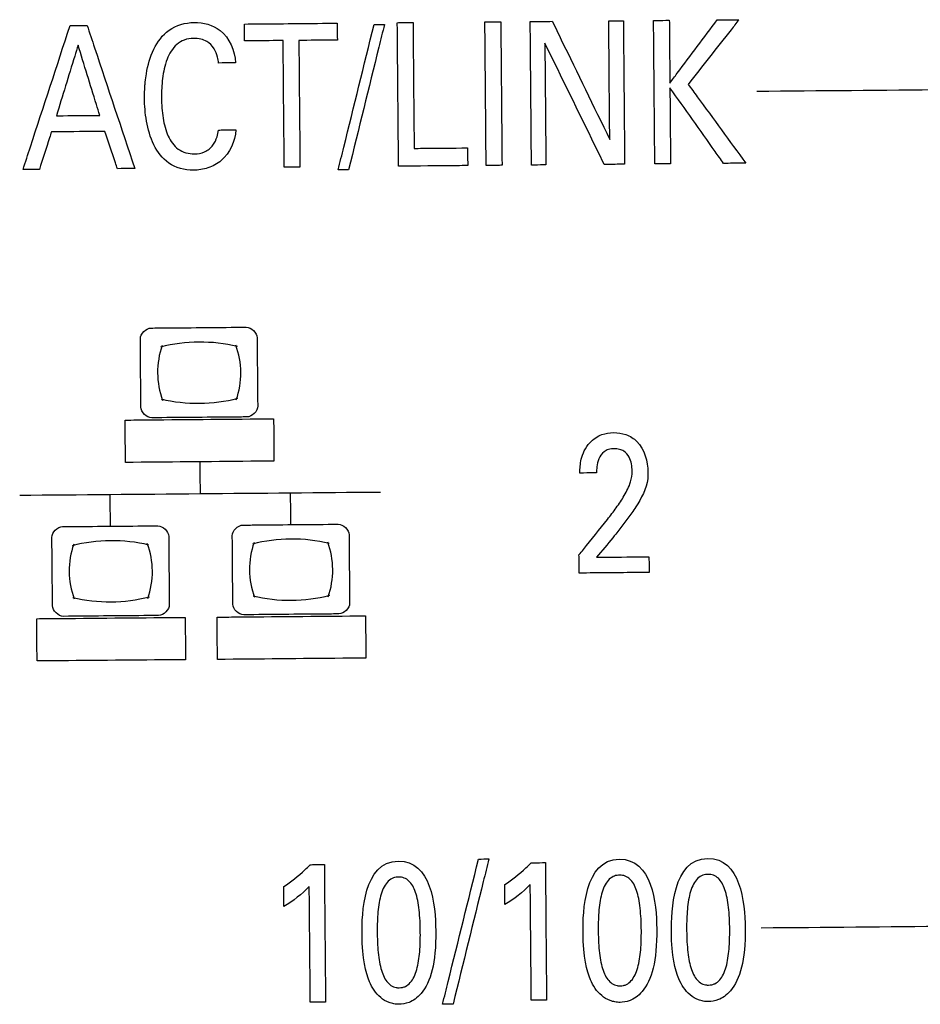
# Model space of a CAD drawing. Header units: inches. Extents: x 0 to 34, y 0 to 22.
# Tile 22 of 69: x 5.803 to 6.243, y 6.931 to 7.412. Entities that reach past the tile are written whole.
import ezdxf

# ---------------------------------------------------------------- set-up
doc = ezdxf.new("R2010")
doc.units = ezdxf.units.IN
doc.header["$LTSCALE"] = 1.87
doc.header["$MEASUREMENT"] = 0
doc.layers.add('DATUMCURVES', color=7, linetype='CONTINUOUS')

msp = doc.modelspace()

# ---------------------------------------------------------------- linework, layer by layer
at = {"layer": 'DATUMCURVES', "color": 40, "linetype": 'CONTINUOUS'}
for points, knots in [([(5.80416, 7.33899, 1.13017), (5.80536, 7.34266, 1.13017), (5.81303, 7.36613, 1.13017), (5.82071, 7.38961, 1.13017), (5.82718, 7.40942, 1.13017)], [0, 0, 0, 0, 0.15625, 1, 1, 1, 1]), ([(5.82718, 7.40942, 1.13017), (5.82762, 7.40943, 1.13017), (5.83039, 7.40945, 1.13017), (5.83317, 7.40947, 1.13017), (5.83551, 7.4095, 1.13017)], [0, 0, 0, 0, 0.15625, 1, 1, 1, 1]), ([(5.83551, 7.4095, 1.13017), (5.83672, 7.40585, 1.13017), (5.8445, 7.3825, 1.13017), (5.85227, 7.35916, 1.13017), (5.85883, 7.33946, 1.13017)], [0, 0, 0, 0, 0.15625, 1, 1, 1, 1]), ([(5.86396, 7.38174, 1.13017), (5.8641, 7.38312, 1.13017), (5.86484, 7.38864, 1.13017), (5.86734, 7.39791, 1.13017), (5.87503, 7.40847, 1.13017), (5.88794, 7.41215, 1.13017), (5.90322, 7.40822, 1.13017), (5.90774, 7.39702, 1.13017), (5.90816, 7.39116, 1.13017)], [0, 0, 0, 0, 0.057357, 0.231043, 0.395389, 0.572622, 0.756326, 1, 1, 1, 1]), ([(5.91251, 7.41017, 1.13017), (5.91487, 7.41019, 1.13017), (5.92998, 7.41032, 1.13017), (5.9451, 7.41045, 1.13017), (5.95785, 7.41056, 1.13017)], [0, 0, 0, 0, 0.15625, 1, 1, 1, 1]), ([(5.91258, 7.4019, 1.13017), (5.91258, 7.40233, 1.13017), (5.91255, 7.40509, 1.13017), (5.91253, 7.40784, 1.13017), (5.91251, 7.41017, 1.13017)], [0, 0, 0, 0, 0.15625, 1, 1, 1, 1]), ([(5.95785, 7.41056, 1.13017), (5.95785, 7.41013, 1.13017), (5.95787, 7.40738, 1.13017), (5.9579, 7.40462, 1.13017), (5.95792, 7.4023, 1.13017)], [0, 0, 0, 0, 0.15625, 1, 1, 1, 1]), ([(5.95833, 7.33878, 1.13017), (5.95924, 7.34248, 1.13017), (5.9651, 7.36617, 1.13017), (5.97095, 7.38986, 1.13017), (5.97589, 7.40985, 1.13017)], [0, 0, 0, 0, 0.15625, 1, 1, 1, 1]), ([(5.98095, 7.40989, 1.13017), (5.98004, 7.40619, 1.13017), (5.97421, 7.3825, 1.13017), (5.96837, 7.35881, 1.13017), (5.96345, 7.33882, 1.13017)], [0, 0, 0, 0, 0.15625, 1, 1, 1, 1]), ([(5.98725, 7.41082, 1.13017), (5.98765, 7.41082, 1.13017), (5.99022, 7.41085, 1.13017), (5.99278, 7.41087, 1.13017), (5.99494, 7.41089, 1.13017)], [0, 0, 0, 0, 0.15625, 1, 1, 1, 1]), ([(5.98786, 7.34059, 1.13017), (5.98783, 7.34425, 1.13017), (5.98763, 7.36766, 1.13017), (5.98742, 7.39107, 1.13017), (5.98725, 7.41082, 1.13017)], [0, 0, 0, 0, 0.15625, 1, 1, 1, 1]), ([(5.99494, 7.41089, 1.13017), (5.99497, 7.40768, 1.13017), (5.99515, 7.38716, 1.13017), (5.99533, 7.36663, 1.13017), (5.99548, 7.34932, 1.13017)], [0, 0, 0, 0, 0.15625, 1, 1, 1, 1]), ([(6.0301, 7.41119, 1.13017), (6.0305, 7.4112, 1.13017), (6.0331, 7.41122, 1.13017), (6.03569, 7.41124, 1.13017), (6.03788, 7.41126, 1.13017)], [0, 0, 0, 0, 0.15625, 1, 1, 1, 1]), ([(6.03071, 7.34096, 1.13017), (6.03068, 7.34462, 1.13017), (6.03047, 7.36803, 1.13017), (6.03027, 7.39144, 1.13017), (6.0301, 7.41119, 1.13017)], [0, 0, 0, 0, 0.15625, 1, 1, 1, 1]), ([(6.03788, 7.41126, 1.13017), (6.03791, 7.4076, 1.13017), (6.03812, 7.38419, 1.13017), (6.03832, 7.36078, 1.13017), (6.03849, 7.34103, 1.13017)], [0, 0, 0, 0, 0.15625, 1, 1, 1, 1]), ([(6.05227, 7.41139, 1.13017), (6.05284, 7.41139, 1.13017), (6.05644, 7.41142, 1.13017), (6.06004, 7.41145, 1.13017), (6.06308, 7.41148, 1.13017)], [0, 0, 0, 0, 0.15625, 1, 1, 1, 1]), ([(6.05289, 7.34116, 1.13017), (6.05285, 7.34482, 1.13017), (6.05265, 7.36823, 1.13017), (6.05245, 7.39163, 1.13017), (6.05227, 7.41139, 1.13017)], [0, 0, 0, 0, 0.15625, 1, 1, 1, 1]), ([(6.06308, 7.41148, 1.13017), (6.06455, 7.40847, 1.13017), (6.07392, 7.38919, 1.13017), (6.08328, 7.36992, 1.13017), (6.09119, 7.35365, 1.13017)], [0, 0, 0, 0, 0.15625, 1, 1, 1, 1]), ([(6.09068, 7.41172, 1.13017), (6.09106, 7.41173, 1.13017), (6.09344, 7.41175, 1.13017), (6.09583, 7.41177, 1.13017), (6.09784, 7.41178, 1.13017)], [0, 0, 0, 0, 0.15625, 1, 1, 1, 1]), ([(6.09119, 7.35365, 1.13017), (6.09116, 7.35668, 1.13017), (6.09099, 7.37603, 1.13017), (6.09082, 7.39539, 1.13017), (6.09068, 7.41172, 1.13017)], [0, 0, 0, 0, 0.15625, 1, 1, 1, 1]), ([(6.09784, 7.41178, 1.13017), (6.09788, 7.40813, 1.13017), (6.09808, 7.38472, 1.13017), (6.09828, 7.36131, 1.13017), (6.09846, 7.34156, 1.13017)], [0, 0, 0, 0, 0.15625, 1, 1, 1, 1]), ([(6.11261, 7.41191, 1.13017), (6.11301, 7.41192, 1.13017), (6.11558, 7.41194, 1.13017), (6.11815, 7.41196, 1.13017), (6.12032, 7.41198, 1.13017)], [0, 0, 0, 0, 0.15625, 1, 1, 1, 1]), ([(6.11323, 7.34168, 1.13017), (6.11319, 7.34534, 1.13017), (6.11299, 7.36875, 1.13017), (6.11279, 7.39216, 1.13017), (6.11261, 7.41191, 1.13017)], [0, 0, 0, 0, 0.15625, 1, 1, 1, 1]), ([(6.12032, 7.41198, 1.13017), (6.12033, 7.41038, 1.13017), (6.12042, 7.40014, 1.13017), (6.12051, 7.38989, 1.13017), (6.12059, 7.38125, 1.13017)], [0, 0, 0, 0, 0.15625, 1, 1, 1, 1]), ([(6.12059, 7.38125, 1.13017), (6.12179, 7.38286, 1.13017), (6.1295, 7.39317, 1.13017), (6.13722, 7.40348, 1.13017), (6.14373, 7.41218, 1.13017)], [0, 0, 0, 0, 0.15625, 1, 1, 1, 1]), ([(6.15439, 7.41228, 1.13017), (6.15309, 7.41063, 1.13017), (6.14481, 7.40008, 1.13017), (6.13653, 7.38954, 1.13017), (6.12954, 7.38064, 1.13017)], [0, 0, 0, 0, 0.15625, 1, 1, 1, 1]), ([(6.14373, 7.41218, 1.13017), (6.14428, 7.41219, 1.13017), (6.14784, 7.41222, 1.13017), (6.15139, 7.41225, 1.13017), (6.15439, 7.41228, 1.13017)], [0, 0, 0, 0, 0.15625, 1, 1, 1, 1]), ([(5.83108, 7.39983, 1.13017), (5.83053, 7.39803, 1.13017), (5.827, 7.38652, 1.13017), (5.82348, 7.37501, 1.13017), (5.8205, 7.36529, 1.13017)], [0, 0, 0, 0, 0.15625, 1, 1, 1, 1]), ([(5.84173, 7.36548, 1.13017), (5.84117, 7.36727, 1.13017), (5.83762, 7.37872, 1.13017), (5.83407, 7.39017, 1.13017), (5.83108, 7.39983, 1.13017)], [0, 0, 0, 0, 0.15625, 1, 1, 1, 1]), ([(5.89984, 7.39109, 1.13017), (5.89971, 7.39207, 1.13017), (5.89931, 7.39449, 1.13017), (5.89781, 7.39842, 1.13017), (5.89476, 7.40154, 1.13017), (5.89104, 7.40294, 1.13017), (5.88727, 7.40331, 1.13017), (5.88307, 7.40266, 1.13017), (5.87794, 7.39956, 1.13017), (5.87403, 7.39271, 1.13017), (5.87218, 7.38358, 1.13017), (5.87173, 7.37387, 1.13017), (5.87216, 7.3674, 1.13017), (5.87267, 7.36414, 1.13017)], [0, 0, 0, 0, 0.045199, 0.111823, 0.189325, 0.235317, 0.290671, 0.361205, 0.425176, 0.557581, 0.70511, 0.849242, 1, 1, 1, 1]), ([(5.93141, 7.40207, 1.13017), (5.93042, 7.40206, 1.13017), (5.92415, 7.402, 1.13017), (5.91787, 7.40195, 1.13017), (5.91258, 7.4019, 1.13017)], [0, 0, 0, 0, 0.15625, 1, 1, 1, 1]), ([(5.93195, 7.3401, 1.13017), (5.93192, 7.34333, 1.13017), (5.93174, 7.36398, 1.13017), (5.93156, 7.38464, 1.13017), (5.93141, 7.40207, 1.13017)], [0, 0, 0, 0, 0.15625, 1, 1, 1, 1]), ([(5.95792, 7.4023, 1.13017), (5.95694, 7.40229, 1.13017), (5.95066, 7.40223, 1.13017), (5.94439, 7.40218, 1.13017), (5.9391, 7.40213, 1.13017)], [0, 0, 0, 0, 0.15625, 1, 1, 1, 1]), ([(5.9391, 7.40213, 1.13017), (5.93912, 7.3989, 1.13017), (5.9393, 7.37825, 1.13017), (5.93948, 7.3576, 1.13017), (5.93964, 7.34017, 1.13017)], [0, 0, 0, 0, 0.15625, 1, 1, 1, 1]), ([(6.0885, 7.34147, 1.13017), (6.08699, 7.34456, 1.13017), (6.0773, 7.36435, 1.13017), (6.06761, 7.38415, 1.13017), (6.05943, 7.40085, 1.13017)], [0, 0, 0, 0, 0.15625, 1, 1, 1, 1]), ([(6.05943, 7.40085, 1.13017), (6.05946, 7.39774, 1.13017), (6.05963, 7.37787, 1.13017), (6.05981, 7.35799, 1.13017), (6.05995, 7.34122, 1.13017)], [0, 0, 0, 0, 0.15625, 1, 1, 1, 1]), ([(5.90816, 7.39116, 1.13017), (5.90772, 7.39116, 1.13017), (5.90495, 7.39113, 1.13017), (5.90218, 7.39111, 1.13017), (5.89984, 7.39109, 1.13017)], [0, 0, 0, 0, 0.15625, 1, 1, 1, 1]), ([(5.90829, 7.35838, 1.13017), (5.90787, 7.35284, 1.13017), (5.90426, 7.34438, 1.13017), (5.89478, 7.33945, 1.13017), (5.88576, 7.33797, 1.13017), (5.87486, 7.3408, 1.13017), (5.86739, 7.35099, 1.13017), (5.86476, 7.36052, 1.13017), (5.86377, 7.36826, 1.13017), (5.86352, 7.37398, 1.13017), (5.86365, 7.37843, 1.13017), (5.86388, 7.38105, 1.13017), (5.86396, 7.38174, 1.13017)], [0, 0, 0, 0, 0.192221, 0.277294, 0.361246, 0.506173, 0.638891, 0.777948, 0.845931, 0.908683, 0.976059, 1, 1, 1, 1]), ([(6.12954, 7.38064, 1.13017), (6.13101, 7.37863, 1.13017), (6.14041, 7.36578, 1.13017), (6.1498, 7.35292, 1.13017), (6.15773, 7.34207, 1.13017)], [0, 0, 0, 0, 0.15625, 1, 1, 1, 1]), ([(6.14683, 7.34198, 1.13017), (6.14547, 7.34391, 1.13017), (6.13673, 7.35625, 1.13017), (6.12798, 7.36859, 1.13017), (6.12061, 7.37901, 1.13017)], [0, 0, 0, 0, 0.15625, 1, 1, 1, 1]), ([(6.12061, 7.37901, 1.13017), (6.12062, 7.37707, 1.13017), (6.12073, 7.36465, 1.13017), (6.12084, 7.35223, 1.13017), (6.12093, 7.34175, 1.13017)], [0, 0, 0, 0, 0.15625, 1, 1, 1, 1]), ([(5.8205, 7.36529, 1.13017), (5.82161, 7.3653, 1.13017), (5.82868, 7.36537, 1.13017), (5.83576, 7.36543, 1.13017), (5.84173, 7.36548, 1.13017)], [0, 0, 0, 0, 0.15625, 1, 1, 1, 1]), ([(5.87267, 7.36414, 1.13017), (5.87315, 7.36112, 1.13017), (5.87452, 7.35552, 1.13017), (5.87957, 7.34815, 1.13017), (5.88695, 7.34615, 1.13017), (5.89318, 7.34721, 1.13017), (5.89726, 7.35047, 1.13017), (5.89912, 7.35458, 1.13017), (5.89959, 7.35719, 1.13017), (5.89973, 7.3583, 1.13017)], [0, 0, 0, 0, 0.210048, 0.393244, 0.582485, 0.697182, 0.818213, 0.922983, 1, 1, 1, 1]), ([(5.81808, 7.3574, 1.13017), (5.81777, 7.35644, 1.13017), (5.8158, 7.35033, 1.13017), (5.81383, 7.34422, 1.13017), (5.81217, 7.33906, 1.13017)], [0, 0, 0, 0, 0.15625, 1, 1, 1, 1]), ([(5.84413, 7.35763, 1.13017), (5.84277, 7.35761, 1.13017), (5.83409, 7.35754, 1.13017), (5.8254, 7.35746, 1.13017), (5.81808, 7.3574, 1.13017)], [0, 0, 0, 0, 0.15625, 1, 1, 1, 1]), ([(5.85035, 7.33939, 1.13017), (5.85003, 7.34034, 1.13017), (5.84795, 7.34642, 1.13017), (5.84588, 7.3525, 1.13017), (5.84413, 7.35763, 1.13017)], [0, 0, 0, 0, 0.15625, 1, 1, 1, 1]), ([(5.89973, 7.3583, 1.13017), (5.90018, 7.35831, 1.13017), (5.90303, 7.35833, 1.13017), (5.90589, 7.35836, 1.13017), (5.90829, 7.35838, 1.13017)], [0, 0, 0, 0, 0.15625, 1, 1, 1, 1]), ([(5.99548, 7.34932, 1.13017), (5.99684, 7.34933, 1.13017), (6.00555, 7.34941, 1.13017), (6.01426, 7.34948, 1.13017), (6.02162, 7.34955, 1.13017)], [0, 0, 0, 0, 0.15625, 1, 1, 1, 1]), ([(6.02162, 7.34955, 1.13017), (6.02162, 7.3491, 1.13017), (6.02164, 7.34621, 1.13017), (6.02167, 7.34332, 1.13017), (6.02169, 7.34089, 1.13017)], [0, 0, 0, 0, 0.15625, 1, 1, 1, 1]), ([(6.09846, 7.34156, 1.13017), (6.09794, 7.34155, 1.13017), (6.09462, 7.34152, 1.13017), (6.0913, 7.34149, 1.13017), (6.0885, 7.34147, 1.13017)], [0, 0, 0, 0, 0.15625, 1, 1, 1, 1]), ([(6.12093, 7.34175, 1.13017), (6.12053, 7.34175, 1.13017), (6.11796, 7.34173, 1.13017), (6.11539, 7.3417, 1.13017), (6.11323, 7.34168, 1.13017)], [0, 0, 0, 0, 0.15625, 1, 1, 1, 1]), ([(6.15773, 7.34207, 1.13017), (6.15716, 7.34207, 1.13017), (6.15353, 7.34204, 1.13017), (6.1499, 7.342, 1.13017), (6.14683, 7.34198, 1.13017)], [0, 0, 0, 0, 0.15625, 1, 1, 1, 1]), ([(5.81217, 7.33906, 1.13017), (5.81175, 7.33905, 1.13017), (5.80908, 7.33903, 1.13017), (5.80641, 7.33901, 1.13017), (5.80416, 7.33899, 1.13017)], [0, 0, 0, 0, 0.15625, 1, 1, 1, 1]), ([(5.85883, 7.33946, 1.13017), (5.85839, 7.33946, 1.13017), (5.85556, 7.33944, 1.13017), (5.85274, 7.33941, 1.13017), (5.85035, 7.33939, 1.13017)], [0, 0, 0, 0, 0.15625, 1, 1, 1, 1]), ([(5.93964, 7.34017, 1.13017), (5.93924, 7.34017, 1.13017), (5.93667, 7.34014, 1.13017), (5.93411, 7.34012, 1.13017), (5.93195, 7.3401, 1.13017)], [0, 0, 0, 0, 0.15625, 1, 1, 1, 1]), ([(6.02169, 7.34089, 1.13017), (6.01993, 7.34087, 1.13017), (6.00865, 7.34077, 1.13017), (5.99738, 7.34067, 1.13017), (5.98786, 7.34059, 1.13017)], [0, 0, 0, 0, 0.15625, 1, 1, 1, 1]), ([(6.03849, 7.34103, 1.13017), (6.03809, 7.34103, 1.13017), (6.03549, 7.34101, 1.13017), (6.0329, 7.34098, 1.13017), (6.03071, 7.34096, 1.13017)], [0, 0, 0, 0, 0.15625, 1, 1, 1, 1]), ([(6.05995, 7.34122, 1.13017), (6.05958, 7.34122, 1.13017), (6.05723, 7.3412, 1.13017), (6.05487, 7.34117, 1.13017), (6.05289, 7.34116, 1.13017)], [0, 0, 0, 0, 0.15625, 1, 1, 1, 1]), ([(5.86679, 7.26143, 1.13017), (5.86922, 7.26145, 1.13017), (5.88473, 7.26159, 1.13017), (5.90025, 7.26173, 1.13017), (5.91334, 7.26184, 1.13017)], [0, 0, 0, 0, 0.15625, 1, 1, 1, 1]), ([(5.86184, 7.22276, 1.13017), (5.86183, 7.2245, 1.13017), (5.86173, 7.23561, 1.13017), (5.86163, 7.24672, 1.13017), (5.86155, 7.2561, 1.13017)], [0, 0, 0, 0, 0.15625, 1, 1, 1, 1]), ([(5.91868, 7.2566, 1.13017), (5.91869, 7.25486, 1.13017), (5.91879, 7.24375, 1.13017), (5.91888, 7.23263, 1.13017), (5.91897, 7.22326, 1.13017)], [0, 0, 0, 0, 0.15625, 1, 1, 1, 1]), ([(5.87221, 7.25285, 1.13017), (5.8707, 7.24855, 1.13017), (5.86921, 7.23946, 1.13017), (5.87086, 7.23035, 1.13017), (5.87245, 7.22605, 1.13017)], [0, 0, 0, 0, 0.501367, 1, 1, 1, 1]), ([(5.909, 7.25242, 1.13017), (5.90283, 7.25388, 1.13017), (5.89016, 7.25529, 1.13017), (5.87758, 7.25366, 1.13017), (5.87146, 7.25209, 1.13017)], [0, 0, 0, 0, 0.498849, 1, 1, 1, 1]), ([(5.9085, 7.22629, 1.13017), (5.91, 7.23061, 1.13017), (5.9115, 7.23976, 1.13017), (5.90985, 7.24881, 1.13017), (5.90826, 7.25309, 1.13017)], [0, 0, 0, 0, 0.498481, 1, 1, 1, 1]), ([(5.87171, 7.22672, 1.13017), (5.87788, 7.22526, 1.13017), (5.89054, 7.22385, 1.13017), (5.90313, 7.22548, 1.13017), (5.90925, 7.22705, 1.13017)], [0, 0, 0, 0, 0.498958, 1, 1, 1, 1]), ([(5.85411, 7.2164, 1.13017), (5.85789, 7.21643, 1.13017), (5.88211, 7.21664, 1.13017), (5.90632, 7.21685, 1.13017), (5.92675, 7.21703, 1.13017)], [0, 0, 0, 0, 0.15625, 1, 1, 1, 1]), ([(5.85429, 7.19567, 1.13017), (5.85428, 7.19675, 1.13017), (5.85422, 7.20366, 1.13017), (5.85416, 7.21057, 1.13017), (5.85411, 7.2164, 1.13017)], [0, 0, 0, 0, 0.15625, 1, 1, 1, 1]), ([(5.91372, 7.21792, 1.13017), (5.9113, 7.2179, 1.13017), (5.89578, 7.21777, 1.13017), (5.88027, 7.21763, 1.13017), (5.86718, 7.21752, 1.13017)], [0, 0, 0, 0, 0.15625, 1, 1, 1, 1]), ([(5.92675, 7.21703, 1.13017), (5.92676, 7.21595, 1.13017), (5.92682, 7.20905, 1.13017), (5.92688, 7.20214, 1.13017), (5.92693, 7.19631, 1.13017)], [0, 0, 0, 0, 0.15625, 1, 1, 1, 1]), ([(6.07655, 7.19047, 1.13017), (6.07659, 7.19273, 1.13017), (6.07685, 7.19647, 1.13017), (6.0786, 7.20153, 1.13017), (6.08102, 7.20518, 1.13017), (6.0841, 7.20781, 1.13017), (6.088, 7.20976, 1.13017), (6.09315, 7.21057, 1.13017), (6.09928, 7.20966, 1.13017), (6.10773, 7.20453, 1.13017), (6.10979, 7.19613, 1.13017), (6.10984, 7.19076, 1.13017)], [0, 0, 0, 0, 0.117933, 0.193218, 0.2772, 0.343364, 0.402122, 0.502872, 0.610173, 0.720014, 1, 1, 1, 1]), ([(6.10214, 7.19148, 1.13017), (6.10212, 7.19377, 1.13017), (6.10154, 7.19753, 1.13017), (6.09864, 7.20105, 1.13017), (6.09589, 7.20223, 1.13017), (6.09331, 7.2025, 1.13017), (6.09066, 7.20216, 1.13017), (6.08773, 7.20069, 1.13017), (6.08559, 7.19756, 1.13017), (6.0848, 7.19384, 1.13017), (6.08471, 7.19152, 1.13017), (6.08472, 7.19054, 1.13017)], [0, 0, 0, 0, 0.213311, 0.336592, 0.405226, 0.485931, 0.575221, 0.650003, 0.784249, 0.909823, 1, 1, 1, 1]), ([(5.92693, 7.19631, 1.13017), (5.92315, 7.19628, 1.13017), (5.89894, 7.19606, 1.13017), (5.87472, 7.19585, 1.13017), (5.85429, 7.19567, 1.13017)], [0, 0, 0, 0, 0.15625, 1, 1, 1, 1]), ([(6.08472, 7.19054, 1.13017), (6.08429, 7.19054, 1.13017), (6.08157, 7.19052, 1.13017), (6.07885, 7.19049, 1.13017), (6.07655, 7.19047, 1.13017)], [0, 0, 0, 0, 0.15625, 1, 1, 1, 1]), ([(6.09006, 7.16782, 1.13017), (6.09154, 7.16967, 1.13017), (6.09445, 7.17343, 1.13017), (6.0984, 7.17945, 1.13017), (6.1015, 7.1854, 1.13017), (6.10216, 7.18968, 1.13017), (6.10214, 7.19148, 1.13017)], [0, 0, 0, 0, 0.262959, 0.52816, 0.800355, 1, 1, 1, 1]), ([(6.10984, 7.19076, 1.13017), (6.10985, 7.18972, 1.13017), (6.10981, 7.18366, 1.13017), (6.10654, 7.17811, 1.13017), (6.10392, 7.17388, 1.13017)], [0, 0, 0, 0, 0.173706, 1, 1, 1, 1]), ([(6.10392, 7.17388, 1.13017), (6.10331, 7.17291, 1.13017), (6.10006, 7.16844, 1.13017), (6.09678, 7.164, 1.13017), (6.09408, 7.16057, 1.13017)], [0, 0, 0, 0, 0.208509, 1, 1, 1, 1]), ([(5.82353, 7.16426, 1.13017), (5.82595, 7.16428, 1.13017), (5.84147, 7.16442, 1.13017), (5.85699, 7.16456, 1.13017), (5.87008, 7.16467, 1.13017)], [0, 0, 0, 0, 0.15625, 1, 1, 1, 1]), ([(5.91174, 7.16503, 1.13017), (5.91417, 7.16505, 1.13017), (5.92969, 7.16519, 1.13017), (5.94522, 7.16533, 1.13017), (5.95832, 7.16544, 1.13017)], [0, 0, 0, 0, 0.15625, 1, 1, 1, 1]), ([(6.07613, 7.15039, 1.13017), (6.07686, 7.1513, 1.13017), (6.0815, 7.15711, 1.13017), (6.08614, 7.16292, 1.13017), (6.09006, 7.16782, 1.13017)], [0, 0, 0, 0, 0.15625, 1, 1, 1, 1]), ([(5.81858, 7.12559, 1.13017), (5.81856, 7.12733, 1.13017), (5.81847, 7.13845, 1.13017), (5.81837, 7.14957, 1.13017), (5.81829, 7.15895, 1.13017)], [0, 0, 0, 0, 0.15625, 1, 1, 1, 1]), ([(5.87541, 7.15945, 1.13017), (5.87543, 7.15772, 1.13017), (5.87553, 7.14659, 1.13017), (5.87562, 7.13547, 1.13017), (5.87571, 7.12609, 1.13017)], [0, 0, 0, 0, 0.15625, 1, 1, 1, 1]), ([(5.90682, 7.12636, 1.13017), (5.9068, 7.1281, 1.13017), (5.90671, 7.13922, 1.13017), (5.90661, 7.15034, 1.13017), (5.90653, 7.15972, 1.13017)], [0, 0, 0, 0, 0.15625, 1, 1, 1, 1]), ([(5.96363, 7.16022, 1.13017), (5.96364, 7.15849, 1.13017), (5.96374, 7.14736, 1.13017), (5.96384, 7.13624, 1.13017), (5.96392, 7.12686, 1.13017)], [0, 0, 0, 0, 0.15625, 1, 1, 1, 1]), ([(6.09408, 7.16057, 1.13017), (6.0936, 7.15998, 1.13017), (6.09049, 7.15622, 1.13017), (6.08739, 7.15247, 1.13017), (6.08477, 7.1493, 1.13017)], [0, 0, 0, 0, 0.15625, 1, 1, 1, 1]), ([(5.82895, 7.15571, 1.13017), (5.82744, 7.15139, 1.13017), (5.82595, 7.14224, 1.13017), (5.8276, 7.13318, 1.13017), (5.82918, 7.12891, 1.13017)], [0, 0, 0, 0, 0.498481, 1, 1, 1, 1]), ([(5.86574, 7.15527, 1.13017), (5.85957, 7.15674, 1.13017), (5.84696, 7.15815, 1.13017), (5.83431, 7.15652, 1.13017), (5.82817, 7.15495, 1.13017)], [0, 0, 0, 0, 0.501151, 1, 1, 1, 1]), ([(5.86521, 7.12915, 1.13017), (5.86672, 7.13344, 1.13017), (5.86826, 7.14253, 1.13017), (5.86656, 7.15165, 1.13017), (5.86497, 7.15594, 1.13017)], [0, 0, 0, 0, 0.501519, 1, 1, 1, 1]), ([(5.91719, 7.15648, 1.13017), (5.91568, 7.15216, 1.13017), (5.91419, 7.14301, 1.13017), (5.91584, 7.13395, 1.13017), (5.91742, 7.12968, 1.13017)], [0, 0, 0, 0, 0.498481, 1, 1, 1, 1]), ([(5.95395, 7.15604, 1.13017), (5.94781, 7.15751, 1.13017), (5.93516, 7.15892, 1.13017), (5.92253, 7.15729, 1.13017), (5.91641, 7.15572, 1.13017)], [0, 0, 0, 0, 0.500055, 1, 1, 1, 1]), ([(5.95345, 7.12992, 1.13017), (5.95496, 7.13421, 1.13017), (5.95645, 7.1433, 1.13017), (5.9548, 7.15242, 1.13017), (5.95321, 7.15671, 1.13017)], [0, 0, 0, 0, 0.501519, 1, 1, 1, 1]), ([(6.07621, 7.14154, 1.13017), (6.0762, 7.142, 1.13017), (6.07618, 7.14495, 1.13017), (6.07615, 7.1479, 1.13017), (6.07613, 7.15039, 1.13017)], [0, 0, 0, 0, 0.15625, 1, 1, 1, 1]), ([(6.08477, 7.1493, 1.13017), (6.0861, 7.14931, 1.13017), (6.09463, 7.14938, 1.13017), (6.10316, 7.14946, 1.13017), (6.11036, 7.14952, 1.13017)], [0, 0, 0, 0, 0.15625, 1, 1, 1, 1]), ([(6.11036, 7.14952, 1.13017), (6.11036, 7.14912, 1.13017), (6.11038, 7.14656, 1.13017), (6.11041, 7.144, 1.13017), (6.11043, 7.14184, 1.13017)], [0, 0, 0, 0, 0.15625, 1, 1, 1, 1]), ([(6.11043, 7.14184, 1.13017), (6.10864, 7.14182, 1.13017), (6.09724, 7.14172, 1.13017), (6.08583, 7.14162, 1.13017), (6.07621, 7.14154, 1.13017)], [0, 0, 0, 0, 0.15625, 1, 1, 1, 1]), ([(5.82845, 7.12958, 1.13017), (5.83462, 7.12812, 1.13017), (5.84723, 7.12671, 1.13017), (5.85987, 7.12834, 1.13017), (5.86599, 7.12991, 1.13017)], [0, 0, 0, 0, 0.499945, 1, 1, 1, 1]), ([(5.91669, 7.13035, 1.13017), (5.92283, 7.12889, 1.13017), (5.93544, 7.12748, 1.13017), (5.94808, 7.12911, 1.13017), (5.95423, 7.13068, 1.13017)], [0, 0, 0, 0, 0.501151, 1, 1, 1, 1]), ([(5.81085, 7.11923, 1.13017), (5.81463, 7.11926, 1.13017), (5.83885, 7.11947, 1.13017), (5.86306, 7.11969, 1.13017), (5.88349, 7.11986, 1.13017)], [0, 0, 0, 0, 0.15625, 1, 1, 1, 1]), ([(5.87046, 7.12078, 1.13017), (5.86804, 7.12076, 1.13017), (5.85252, 7.12062, 1.13017), (5.83701, 7.12049, 1.13017), (5.82391, 7.12037, 1.13017)], [0, 0, 0, 0, 0.15625, 1, 1, 1, 1]), ([(5.88349, 7.11986, 1.13017), (5.8835, 7.11879, 1.13017), (5.88356, 7.11189, 1.13017), (5.88362, 7.10499, 1.13017), (5.88367, 7.09917, 1.13017)], [0, 0, 0, 0, 0.15625, 1, 1, 1, 1]), ([(5.89909, 7.12, 1.13017), (5.90287, 7.12003, 1.13017), (5.92708, 7.12024, 1.13017), (5.95128, 7.12046, 1.13017), (5.9717, 7.12063, 1.13017)], [0, 0, 0, 0, 0.15625, 1, 1, 1, 1]), ([(5.89927, 7.0993, 1.13017), (5.89926, 7.10038, 1.13017), (5.8992, 7.10728, 1.13017), (5.89914, 7.11418, 1.13017), (5.89909, 7.12, 1.13017)], [0, 0, 0, 0, 0.15625, 1, 1, 1, 1]), ([(5.9587, 7.12155, 1.13017), (5.95628, 7.12153, 1.13017), (5.94075, 7.12139, 1.13017), (5.92523, 7.12126, 1.13017), (5.91213, 7.12114, 1.13017)], [0, 0, 0, 0, 0.15625, 1, 1, 1, 1]), ([(5.9717, 7.12063, 1.13017), (5.97171, 7.11956, 1.13017), (5.97177, 7.11266, 1.13017), (5.97183, 7.10576, 1.13017), (5.97188, 7.09994, 1.13017)], [0, 0, 0, 0, 0.15625, 1, 1, 1, 1]), ([(5.81103, 7.09853, 1.13017), (5.81102, 7.09961, 1.13017), (5.81096, 7.10651, 1.13017), (5.8109, 7.11341, 1.13017), (5.81085, 7.11923, 1.13017)], [0, 0, 0, 0, 0.15625, 1, 1, 1, 1]), ([(5.88367, 7.09917, 1.13017), (5.87989, 7.09913, 1.13017), (5.85567, 7.09892, 1.13017), (5.83146, 7.09871, 1.13017), (5.81103, 7.09853, 1.13017)], [0, 0, 0, 0, 0.15625, 1, 1, 1, 1]), ([(5.97188, 7.09994, 1.13017), (5.9681, 7.0999, 1.13017), (5.9439, 7.09969, 1.13017), (5.91969, 7.09948, 1.13017), (5.89927, 7.0993, 1.13017)], [0, 0, 0, 0, 0.15625, 1, 1, 1, 1]), ([(6.0094, 6.93057, 1.13017), (6.01032, 6.93427, 1.13017), (6.01618, 6.95796, 1.13017), (6.02204, 6.98165, 1.13017), (6.02698, 7.00164, 1.13017)], [0, 0, 0, 0, 0.15625, 1, 1, 1, 1]), ([(6.03204, 7.00168, 1.13017), (6.03113, 6.99798, 1.13017), (6.0253, 6.97429, 1.13017), (6.01946, 6.9506, 1.13017), (6.01454, 6.93062, 1.13017)], [0, 0, 0, 0, 0.15625, 1, 1, 1, 1]), ([(6.03978, 6.9891, 1.13017), (6.04344, 6.99154, 1.13017), (6.0479, 6.995, 1.13017), (6.05192, 6.99893, 1.13017), (6.05274, 6.99982, 1.13017)], [0, 0, 0, 0, 0.783785, 1, 1, 1, 1]), ([(6.05274, 6.99982, 1.13017), (6.05311, 6.99982, 1.13017), (6.05542, 6.99984, 1.13017), (6.05773, 6.99986, 1.13017), (6.05968, 6.99988, 1.13017)], [0, 0, 0, 0, 0.15625, 1, 1, 1, 1]), ([(6.05968, 6.99988, 1.13017), (6.05971, 6.99638, 1.13017), (6.0599, 6.97394, 1.13017), (6.0601, 6.9515, 1.13017), (6.06026, 6.93257, 1.13017)], [0, 0, 0, 0, 0.15625, 1, 1, 1, 1]), ([(5.93167, 6.98816, 1.13017), (5.93533, 6.9906, 1.13017), (5.93979, 6.99406, 1.13017), (5.94381, 6.99799, 1.13017), (5.94464, 6.99888, 1.13017)], [0, 0, 0, 0, 0.783785, 1, 1, 1, 1]), ([(5.94464, 6.99888, 1.13017), (5.945, 6.99888, 1.13017), (5.94731, 6.9989, 1.13017), (5.94962, 6.99892, 1.13017), (5.95157, 6.99894, 1.13017)], [0, 0, 0, 0, 0.15625, 1, 1, 1, 1]), ([(5.95157, 6.99894, 1.13017), (5.9516, 6.99543, 1.13017), (5.95179, 6.973, 1.13017), (5.95199, 6.95056, 1.13017), (5.95215, 6.93163, 1.13017)], [0, 0, 0, 0, 0.15625, 1, 1, 1, 1]), ([(5.98731, 6.99281, 1.13017), (5.98639, 6.99273, 1.13017), (5.98443, 6.99221, 1.13017), (5.98135, 6.98969, 1.13017), (5.97878, 6.9839, 1.13017), (5.97752, 6.97467, 1.13017), (5.97734, 6.96428, 1.13017), (5.97784, 6.95435, 1.13017), (5.97926, 6.94725, 1.13017), (5.98115, 6.94295, 1.13017), (5.98298, 6.94053, 1.13017), (5.98493, 6.93925, 1.13017), (5.98643, 6.9388, 1.13017), (5.98748, 6.93868, 1.13017), (5.98779, 6.93864, 1.13017), (5.98817, 6.93866, 1.13017)], [0, 0, 0, 0, 0.046905, 0.103191, 0.215764, 0.328336, 0.440909, 0.580682, 0.720454, 0.790341, 0.860227, 0.930114, 0.965057, 0.982528, 1, 1, 1, 1]), ([(5.98817, 6.93866, 1.13017), (5.98857, 6.93867, 1.13017), (5.98988, 6.93878, 1.13017), (5.99168, 6.93946, 1.13017), (5.99454, 6.94167, 1.13017), (5.99705, 6.94726, 1.13017), (5.9984, 6.95621, 1.13017), (5.99863, 6.96685, 1.13017), (5.99813, 6.97708, 1.13017), (5.99646, 6.9858, 1.13017), (5.99377, 6.99054, 1.13017), (5.99077, 6.99251, 1.13017), (5.98864, 6.99288, 1.13017), (5.98749, 6.99282, 1.13017), (5.98731, 6.99281, 1.13017)], [0, 0, 0, 0, 0.026366, 0.052732, 0.105464, 0.210929, 0.316393, 0.421858, 0.563003, 0.704149, 0.845294, 0.915867, 0.986439, 1, 1, 1, 1]), ([(6.09542, 6.99375, 1.13017), (6.0945, 6.99367, 1.13017), (6.09254, 6.99316, 1.13017), (6.08946, 6.99063, 1.13017), (6.08689, 6.98484, 1.13017), (6.08563, 6.97562, 1.13017), (6.08545, 6.96523, 1.13017), (6.08595, 6.95529, 1.13017), (6.08736, 6.94819, 1.13017), (6.08926, 6.9439, 1.13017), (6.09109, 6.94147, 1.13017), (6.09304, 6.9402, 1.13017), (6.09454, 6.93974, 1.13017), (6.09558, 6.93962, 1.13017), (6.0959, 6.93958, 1.13017), (6.09628, 6.9396, 1.13017)], [0, 0, 0, 0, 0.046905, 0.103191, 0.215764, 0.328336, 0.440909, 0.580682, 0.720454, 0.790341, 0.860227, 0.930114, 0.965057, 0.982528, 1, 1, 1, 1]), ([(6.09628, 6.9396, 1.13017), (6.09668, 6.93962, 1.13017), (6.09799, 6.93972, 1.13017), (6.09978, 6.94041, 1.13017), (6.10264, 6.94261, 1.13017), (6.10515, 6.9482, 1.13017), (6.10651, 6.95715, 1.13017), (6.10674, 6.96779, 1.13017), (6.10624, 6.97803, 1.13017), (6.10456, 6.98675, 1.13017), (6.10188, 6.99148, 1.13017), (6.09888, 6.99345, 1.13017), (6.09675, 6.99382, 1.13017), (6.0956, 6.99377, 1.13017), (6.09542, 6.99375, 1.13017)], [0, 0, 0, 0, 0.026366, 0.052732, 0.105464, 0.210928, 0.316393, 0.421857, 0.563002, 0.704147, 0.845292, 0.915864, 0.986437, 1, 1, 1, 1]), ([(6.13866, 6.99413, 1.13017), (6.13774, 6.99405, 1.13017), (6.13577, 6.99353, 1.13017), (6.1327, 6.99101, 1.13017), (6.13013, 6.98522, 1.13017), (6.12887, 6.97599, 1.13017), (6.12869, 6.9656, 1.13017), (6.12919, 6.95567, 1.13017), (6.13061, 6.94857, 1.13017), (6.13251, 6.94427, 1.13017), (6.13434, 6.94185, 1.13017), (6.13629, 6.94058, 1.13017), (6.13779, 6.94012, 1.13017), (6.13884, 6.94, 1.13017), (6.13915, 6.93996, 1.13017), (6.13953, 6.93998, 1.13017)], [0, 0, 0, 0, 0.046905, 0.103191, 0.215764, 0.328336, 0.440909, 0.580682, 0.720454, 0.790341, 0.860227, 0.930114, 0.965057, 0.982528, 1, 1, 1, 1]), ([(6.13953, 6.93998, 1.13017), (6.13993, 6.93999, 1.13017), (6.14124, 6.9401, 1.13017), (6.14303, 6.94078, 1.13017), (6.14589, 6.94299, 1.13017), (6.1484, 6.94858, 1.13017), (6.14974, 6.95753, 1.13017), (6.14997, 6.96817, 1.13017), (6.14948, 6.9784, 1.13017), (6.1478, 6.98712, 1.13017), (6.14512, 6.99186, 1.13017), (6.14212, 6.99383, 1.13017), (6.13998, 6.9942, 1.13017), (6.13884, 6.99414, 1.13017), (6.13866, 6.99413, 1.13017)], [0, 0, 0, 0, 0.026366, 0.052732, 0.105465, 0.210929, 0.316394, 0.421859, 0.563004, 0.70415, 0.845296, 0.915868, 0.986441, 1, 1, 1, 1]), ([(5.93175, 6.97843, 1.13017), (5.93175, 6.97894, 1.13017), (5.93172, 6.98218, 1.13017), (5.93169, 6.98542, 1.13017), (5.93167, 6.98816, 1.13017)], [0, 0, 0, 0, 0.15625, 1, 1, 1, 1]), ([(5.94468, 6.93156, 1.13017), (5.94465, 6.93452, 1.13017), (5.94449, 6.95342, 1.13017), (5.94432, 6.97232, 1.13017), (5.94418, 6.98827, 1.13017)], [0, 0, 0, 0, 0.15625, 1, 1, 1, 1]), ([(6.03986, 6.97938, 1.13017), (6.03986, 6.97988, 1.13017), (6.03983, 6.98313, 1.13017), (6.0398, 6.98637, 1.13017), (6.03978, 6.9891, 1.13017)], [0, 0, 0, 0, 0.15625, 1, 1, 1, 1]), ([(6.05279, 6.93251, 1.13017), (6.05276, 6.93546, 1.13017), (6.0526, 6.95436, 1.13017), (6.05243, 6.97326, 1.13017), (6.05229, 6.98921, 1.13017)], [0, 0, 0, 0, 0.15625, 1, 1, 1, 1]), ([(5.99886, 6.93582, 1.13017), (5.99697, 6.93357, 1.13017), (5.99278, 6.93096, 1.13017), (5.98827, 6.93046, 1.13017), (5.9856, 6.93072, 1.13017), (5.98238, 6.9316, 1.13017), (5.97764, 6.93451, 1.13017), (5.97488, 6.93868, 1.13017), (5.97369, 6.94164, 1.13017)], [0, 0, 0, 0, 0.126033, 0.252067, 0.345558, 0.43905, 0.626033, 1, 1, 1, 1]), ([(6.10697, 6.93677, 1.13017), (6.10508, 6.93452, 1.13017), (6.10088, 6.9319, 1.13017), (6.09637, 6.9314, 1.13017), (6.09371, 6.93166, 1.13017), (6.09049, 6.93255, 1.13017), (6.08575, 6.93546, 1.13017), (6.08299, 6.93963, 1.13017), (6.0818, 6.94259, 1.13017)], [0, 0, 0, 0, 0.12549, 0.25098, 0.344608, 0.438235, 0.62549, 1, 1, 1, 1]), ([(6.15021, 6.93715, 1.13017), (6.14832, 6.93489, 1.13017), (6.14413, 6.93228, 1.13017), (6.13962, 6.93178, 1.13017), (6.13694, 6.93204, 1.13017), (6.13373, 6.93292, 1.13017), (6.12899, 6.93583, 1.13017), (6.12623, 6.94001, 1.13017), (6.12503, 6.94296, 1.13017)], [0, 0, 0, 0, 0.126106, 0.252212, 0.345685, 0.439159, 0.626106, 1, 1, 1, 1]), ([(6.06026, 6.93257, 1.13017), (6.05987, 6.93257, 1.13017), (6.05738, 6.93255, 1.13017), (6.05489, 6.93252, 1.13017), (6.05279, 6.93251, 1.13017)], [0, 0, 0, 0, 0.15625, 1, 1, 1, 1]), ([(5.95215, 6.93163, 1.13017), (5.95176, 6.93162, 1.13017), (5.94927, 6.9316, 1.13017), (5.94678, 6.93158, 1.13017), (5.94468, 6.93156, 1.13017)], [0, 0, 0, 0, 0.15625, 1, 1, 1, 1])]:
    msp.add_open_spline(points, degree=3, knots=knots, dxfattribs=at)
for points in [[(5.97589, 7.40985, 1.13017), (5.97758, 7.40986, 1.13017), (5.97927, 7.40987, 1.13017), (5.98095, 7.40989, 1.13017)], [(6.16317, 7.37731, 1.13017), (6.19399, 7.37758, 1.13017), (6.22482, 7.37785, 1.13017), (6.25564, 7.37812, 1.13017)], [(5.96345, 7.33882, 1.13017), (5.96174, 7.33881, 1.13017), (5.96003, 7.33879, 1.13017), (5.95833, 7.33878, 1.13017)], [(5.86155, 7.2561, 1.13017), (5.86153, 7.25859, 1.13017), (5.8643, 7.26141, 1.13017), (5.86679, 7.26143, 1.13017)], [(5.91334, 7.26184, 1.13017), (5.91583, 7.26186, 1.13017), (5.91865, 7.25909, 1.13017), (5.91868, 7.2566, 1.13017)], [(5.86718, 7.21752, 1.13017), (5.86468, 7.2175, 1.13017), (5.86186, 7.22027, 1.13017), (5.86184, 7.22276, 1.13017)], [(5.91897, 7.22326, 1.13017), (5.91899, 7.22076, 1.13017), (5.91622, 7.21795, 1.13017), (5.91372, 7.21792, 1.13017)], [(5.89064, 7.19599, 1.13017), (5.89068, 7.19079, 1.13017), (5.89073, 7.18559, 1.13017), (5.89078, 7.1804, 1.13017)], [(5.80254, 7.17965, 1.13017), (5.86136, 7.18016, 1.13017), (5.92019, 7.18068, 1.13017), (5.97901, 7.18119, 1.13017)], [(5.84664, 7.18004, 1.13017), (5.84669, 7.17484, 1.13017), (5.84673, 7.16964, 1.13017), (5.84678, 7.16444, 1.13017)], [(5.93488, 7.18081, 1.13017), (5.93493, 7.17561, 1.13017), (5.93497, 7.17041, 1.13017), (5.93502, 7.16521, 1.13017)], [(5.81829, 7.15895, 1.13017), (5.81827, 7.16144, 1.13017), (5.82104, 7.16424, 1.13017), (5.82353, 7.16426, 1.13017)], [(5.87008, 7.16467, 1.13017), (5.87257, 7.16469, 1.13017), (5.87539, 7.16194, 1.13017), (5.87541, 7.15945, 1.13017)], [(5.90653, 7.15972, 1.13017), (5.90651, 7.16221, 1.13017), (5.90926, 7.16501, 1.13017), (5.91174, 7.16503, 1.13017)], [(5.95832, 7.16544, 1.13017), (5.9608, 7.16546, 1.13017), (5.9636, 7.1627, 1.13017), (5.96363, 7.16022, 1.13017)], [(5.82391, 7.12037, 1.13017), (5.82143, 7.12035, 1.13017), (5.8186, 7.1231, 1.13017), (5.81858, 7.12559, 1.13017)], [(5.87571, 7.12609, 1.13017), (5.87573, 7.1236, 1.13017), (5.87295, 7.1208, 1.13017), (5.87046, 7.12078, 1.13017)], [(5.91213, 7.12114, 1.13017), (5.90965, 7.12112, 1.13017), (5.90684, 7.12388, 1.13017), (5.90682, 7.12636, 1.13017)], [(5.96392, 7.12686, 1.13017), (5.96394, 7.12438, 1.13017), (5.96118, 7.12157, 1.13017), (5.9587, 7.12155, 1.13017)], [(5.96999, 6.96466, 1.13017), (5.9699, 6.97468, 1.13017), (5.97061, 7.00047, 1.13017), (5.98771, 7.00062, 1.13017)], [(5.98771, 7.00062, 1.13017), (6.00381, 7.00076, 1.13017), (6.00595, 6.97918, 1.13017), (6.00606, 6.96654, 1.13017)], [(6.02698, 7.00164, 1.13017), (6.02867, 7.00165, 1.13017), (6.03036, 7.00167, 1.13017), (6.03204, 7.00168, 1.13017)], [(6.0781, 6.9656, 1.13017), (6.07801, 6.97563, 1.13017), (6.07871, 7.00141, 1.13017), (6.09582, 7.00156, 1.13017)], [(6.09582, 7.00156, 1.13017), (6.11192, 7.0017, 1.13017), (6.11405, 6.98012, 1.13017), (6.11416, 6.96748, 1.13017)], [(6.12133, 6.96598, 1.13017), (6.12125, 6.976, 1.13017), (6.12196, 7.00179, 1.13017), (6.13906, 7.00194, 1.13017)], [(6.13906, 7.00194, 1.13017), (6.15516, 7.00208, 1.13017), (6.1573, 6.9805, 1.13017), (6.15741, 6.96786, 1.13017)], [(5.94418, 6.98827, 1.13017), (5.94057, 6.98441, 1.13017), (5.93628, 6.98115, 1.13017), (5.93175, 6.97843, 1.13017)], [(6.05229, 6.98921, 1.13017), (6.04867, 6.98536, 1.13017), (6.04439, 6.98209, 1.13017), (6.03986, 6.97938, 1.13017)], [(6.00606, 6.96654, 1.13017), (6.0062, 6.95058, 1.13017), (6.0037, 6.94161, 1.13017), (5.99886, 6.93582, 1.13017)], [(6.0818, 6.94259, 1.13017), (6.07997, 6.94704, 1.13017), (6.0782, 6.95355, 1.13017), (6.0781, 6.9656, 1.13017)], [(6.11416, 6.96748, 1.13017), (6.1143, 6.95152, 1.13017), (6.11181, 6.94256, 1.13017), (6.10697, 6.93677, 1.13017)], [(6.12503, 6.94296, 1.13017), (6.1232, 6.94742, 1.13017), (6.12144, 6.95392, 1.13017), (6.12133, 6.96598, 1.13017)], [(6.15741, 6.96786, 1.13017), (6.15755, 6.9519, 1.13017), (6.15506, 6.94293, 1.13017), (6.15021, 6.93715, 1.13017)], [(6.16528, 6.96802, 1.13017), (6.1961, 6.96829, 1.13017), (6.22692, 6.96856, 1.13017), (6.25775, 6.96883, 1.13017)], [(5.97369, 6.94164, 1.13017), (5.97186, 6.9461, 1.13017), (5.97009, 6.9526, 1.13017), (5.96999, 6.96466, 1.13017)], [(6.01454, 6.93062, 1.13017), (6.01283, 6.9306, 1.13017), (6.01112, 6.93059, 1.13017), (6.0094, 6.93057, 1.13017)]]:
    msp.add_open_spline(points, degree=3, dxfattribs=at)

doc.saveas('drawing.dxf')
